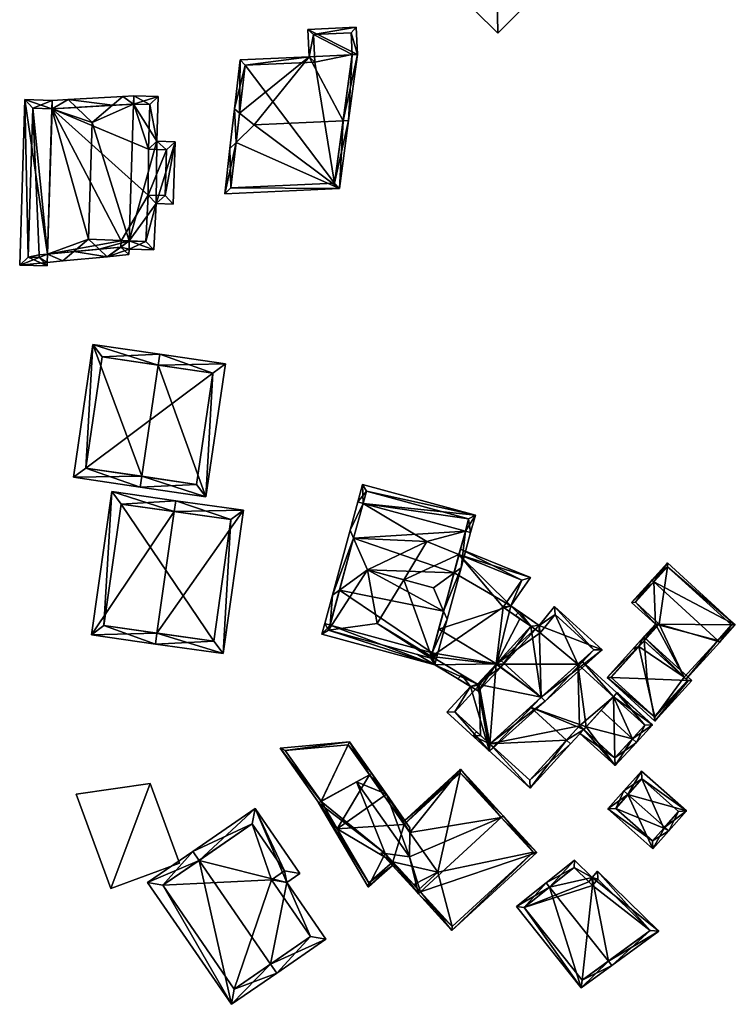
# Model space of a CAD drawing. Header units: inches. Extents: x 2558739 to 2563058, y 1133992 to 1137021.
# Tile 47 of 97: x 2561024 to 2561089, y 1134447 to 1134537. Entities that reach past the tile are written whole.
import ezdxf

# ---------------------------------------------------------------- set-up
doc = ezdxf.new("R2010")
doc.units = ezdxf.units.IN
doc.header["$MEASUREMENT"] = 0
doc.layers.add('Gebaeude Einzelhaus', color=10, linetype='Continuous')
doc.layers.add('Offenes Gebaeude', color=10, linetype='Continuous')

msp = doc.modelspace()

# ---------------------------------------------------------------- meshes
at = {"layer": 'Gebaeude Einzelhaus'}
mesh = msp.add_polyface(dxfattribs=at)
corners = [(2561067.272, 1134535.518, 403.864), (2561067.113, 1134543.891, 403.865), (2561063.005, 1134539.722, 403.864), (2561071.38, 1134539.687, 403.864), (2561067.113, 1134543.891, 398.144), (2561071.38, 1134539.687, 398.144), (2561063.005, 1134539.722, 398.144), (2561067.272, 1134535.518, 398.144)]
mesh.append_faces([[corners[k] for k in face] for face in [(3, 1, 0), (0, 1, 2)]], dxfattribs={"color": 13})
mesh.append_faces([[corners[k] for k in face] for face in [(4, 7, 6), (4, 5, 7), (3, 0, 5), (5, 0, 7), (0, 2, 7), (7, 2, 6), (2, 1, 6), (6, 1, 4), (1, 3, 4), (4, 3, 5)]], dxfattribs={"color": 41})
mesh = msp.add_polyface(dxfattribs=at)
corners = [(2561049.964, 1134535.855, 403.16), (2561054.489, 1134533.564, 404.733), (2561054.375, 1134536.058, 403.16), (2561050.078, 1134533.363, 404.733), (2561053.172, 1134527.536, 408.492), (2561053.679, 1134527.559, 408.492), (2561043.748, 1134528.243, 407.775), (2561043.795, 1134533.074, 404.733), (2561045.09, 1134527.165, 408.492), (2561043.286, 1134528.614, 407.528), (2561043.443, 1134525.573, 407.537), (2561042.876, 1134525.025, 407.209), (2561042.405, 1134520.895, 404.621), (2561052.845, 1134521.373, 404.621), (2561050.486, 1134535.379, 403.475), (2561053.899, 1134535.535, 403.476), (2561044.244, 1134532.594, 405.048), (2561050.6, 1134532.886, 405.048), (2561042.969, 1134521.421, 404.936), (2561052.406, 1134521.854, 404.937), (2561053.988, 1134533.584, 404.706), (2561052.406, 1134521.854, 395.372), (2561053.988, 1134533.584, 395.372), (2561053.899, 1134535.535, 395.372), (2561050.486, 1134535.379, 395.372), (2561050.6, 1134532.886, 395.372), (2561044.244, 1134532.594, 395.372), (2561042.969, 1134521.421, 395.372)]
mesh.append_faces([[corners[k] for k in face] for face in [(20, 15, 1), (4, 20, 5), (19, 4, 5), (5, 20, 1), (13, 18, 19), (13, 19, 5), (12, 18, 13), (10, 18, 11), (11, 18, 12), (6, 10, 9), (16, 6, 9), (9, 10, 11), (7, 16, 9), (17, 16, 3), (14, 17, 3), (3, 16, 7), (0, 14, 3), (15, 14, 2), (1, 15, 2), (2, 14, 0), (10, 13, 8), (8, 13, 4), (4, 13, 5), (11, 12, 10), (10, 12, 13), (6, 10, 8), (6, 9, 10), (10, 9, 11), (6, 7, 9), (4, 3, 8), (8, 3, 6), (6, 3, 7), (5, 1, 4), (4, 1, 3), (3, 1, 0), (0, 1, 2)]], dxfattribs={"color": 13})
mesh.append_faces([[corners[k] for k in face] for face in [(22, 25, 24), (22, 24, 23), (21, 27, 26), (21, 26, 25), (21, 25, 22), (18, 27, 21), (18, 21, 19), (26, 27, 10), (10, 27, 18), (6, 26, 10), (16, 26, 6), (25, 26, 17), (17, 26, 16), (24, 25, 14), (14, 25, 17), (23, 24, 14), (15, 23, 14), (22, 23, 15), (20, 22, 15), (21, 22, 4), (4, 22, 20), (19, 21, 4)]], dxfattribs={"color": 41})
mesh = msp.add_polyface(dxfattribs=at)
corners = [(2561028.652, 1134515.63, 408.132), (2561031.683, 1134515.166, 407.786), (2561030.965, 1134515.85, 408.403), (2561027.644, 1134514.78, 407.312), (2561030.001, 1134516.768, 409.231), (2561028.15, 1134529.469, 407.361), (2561026.678, 1134529.384, 406.133), (2561026.655, 1134528.635, 406.133), (2561026.251, 1134515.401, 406.133), (2561030.326, 1134527.395, 409.231), (2561028.894, 1134528.76, 408), (2561026.228, 1134514.645, 406.133), (2561034.086, 1134529.059, 406.133), (2561033.129, 1134529.756, 406.951), (2561032.171, 1134528.949, 407.73), (2561034.109, 1134529.813, 406.133), (2561033.706, 1134516.597, 406.133), (2561033.683, 1134515.848, 406.133), (2561033.668, 1134515.355, 406.133), (2561035.941, 1134515.779, 405.106), (2561036.149, 1134520.009, 405.071), (2561037.879, 1134525.626, 404.363), (2561037.706, 1134519.961, 404.363), (2561036.22, 1134525.678, 405.117), (2561036.344, 1134529.745, 405.117), (2561032.944, 1134516.039, 406.755), (2561032.956, 1134516.62, 406.76), (2561035.229, 1134516.551, 405.44), (2561035.436, 1134520.781, 405.405), (2561036.98, 1134520.734, 404.704), (2561037.106, 1134524.9, 404.704), (2561035.448, 1134524.951, 405.458), (2561035.571, 1134529.018, 405.458), (2561034.118, 1134529.061, 406.118), (2561026.698, 1134528.634, 406.169), (2561024.188, 1134529.46, 405.027), (2561023.728, 1134514.406, 405.027), (2561026.218, 1134514.33, 406.133), (2561025.491, 1134515.106, 405.8), (2561025.499, 1134515.329, 405.8), (2561024.915, 1134528.688, 405.36), (2561024.5, 1134515.134, 405.36), (2561032.944, 1134516.039, 393.348), (2561026.251, 1134515.401, 393.348), (2561032.956, 1134516.62, 393.348), (2561035.229, 1134516.551, 393.348), (2561035.436, 1134520.781, 393.348), (2561036.98, 1134520.734, 393.348), (2561037.106, 1134524.9, 393.348), (2561035.448, 1134524.951, 393.348), (2561035.571, 1134529.018, 393.348), (2561026.698, 1134528.634, 393.348), (2561026.655, 1134528.635, 393.348), (2561034.118, 1134529.061, 393.348), (2561024.915, 1134528.688, 393.348), (2561024.5, 1134515.134, 393.348), (2561025.491, 1134515.106, 393.348), (2561025.499, 1134515.329, 393.348)]
mesh.append_faces([[corners[k] for k in face] for face in [(37, 38, 11), (11, 38, 8), (35, 41, 36), (36, 41, 37), (37, 41, 38), (7, 40, 6), (6, 40, 35), (35, 40, 41), (38, 39, 8), (8, 36, 11), (11, 36, 37), (7, 35, 8), (8, 35, 36), (7, 6, 35), (5, 34, 6), (6, 34, 7), (5, 10, 34), (13, 14, 5), (5, 14, 10), (33, 12, 15), (15, 12, 13), (13, 12, 14), (23, 32, 24), (24, 32, 15), (15, 32, 33), (23, 31, 32), (21, 30, 23), (23, 30, 31), (20, 29, 22), (22, 29, 21), (21, 29, 30), (20, 28, 29), (17, 27, 19), (19, 27, 20), (20, 27, 28), (17, 16, 27), (2, 25, 1), (1, 25, 18), (18, 25, 17), (17, 25, 16), (16, 25, 26), (0, 3, 8), (8, 3, 11), (2, 1, 0), (0, 1, 3), (14, 10, 9), (13, 5, 14), (14, 5, 10), (12, 24, 15), (16, 23, 12), (12, 23, 24), (16, 20, 23), (23, 20, 21), (21, 20, 22), (16, 19, 20), (16, 17, 19), (16, 1, 17), (17, 1, 18), (16, 2, 1), (16, 4, 2), (12, 9, 16), (16, 9, 4), (12, 14, 9), (15, 13, 12), (12, 13, 14), (4, 8, 0), (0, 8, 3), (3, 8, 11), (5, 7, 10), (10, 7, 9), (9, 7, 4), (4, 7, 8), (5, 6, 7), (0, 2, 4), (3, 1, 0), (0, 1, 2)]], dxfattribs={"color": 13})
mesh.append_faces([[corners[k] for k in face] for face in [(55, 57, 56), (54, 43, 57), (54, 57, 55), (52, 43, 54), (8, 39, 43), (43, 39, 57), (39, 38, 57), (57, 38, 56), (38, 41, 56), (56, 41, 55), (41, 40, 55), (55, 40, 54), (40, 52, 54), (40, 7, 52), (49, 51, 53), (49, 53, 50), (46, 51, 49), (46, 49, 48), (46, 48, 47), (44, 51, 46), (44, 46, 45), (43, 51, 44), (43, 44, 42), (52, 51, 43), (14, 34, 10), (14, 12, 34), (34, 12, 51), (51, 12, 53), (12, 33, 53), (33, 32, 53), (53, 32, 50), (7, 51, 52), (7, 34, 51), (32, 31, 50), (50, 31, 49), (31, 30, 49), (49, 30, 48), (30, 29, 48), (48, 29, 47), (29, 46, 47), (29, 28, 46), (28, 45, 46), (28, 27, 45), (16, 44, 27), (27, 44, 45), (16, 26, 44), (26, 25, 44), (44, 25, 42), (0, 25, 2), (0, 8, 25), (25, 8, 42), (42, 8, 43)]], dxfattribs={"color": 41})
mesh = msp.add_polyface(dxfattribs=at)
corners = [(2561034.851, 1134495.181, 404.563), (2561030.398, 1134507.19, 402.643), (2561028.614, 1134495.089, 402.643), (2561036.343, 1134505.303, 404.563), (2561036.489, 1134506.293, 404.563), (2561034.705, 1134494.191, 404.563), (2561040.676, 1134493.311, 402.643), (2561042.46, 1134505.413, 402.643), (2561029.749, 1134495.933, 402.955), (2561039.833, 1134494.446, 402.961), (2561041.325, 1134504.569, 402.961), (2561031.241, 1134506.055, 402.955), (2561041.325, 1134504.569, 393.765), (2561031.241, 1134506.055, 393.765), (2561029.749, 1134495.933, 393.765), (2561039.833, 1134494.446, 393.765)]
mesh.append_faces([[corners[k] for k in face] for face in [(11, 8, 1), (3, 11, 4), (10, 3, 4), (4, 11, 1), (7, 10, 4), (6, 9, 10), (6, 10, 7), (0, 9, 5), (8, 0, 5), (5, 9, 6), (1, 8, 2), (2, 8, 5), (3, 7, 4), (5, 6, 0), (0, 6, 3), (3, 6, 7), (0, 2, 5), (4, 1, 3), (3, 1, 0), (0, 1, 2)]], dxfattribs={"color": 13})
mesh.append_faces([[corners[k] for k in face] for face in [(12, 15, 14), (12, 14, 13), (10, 15, 12), (9, 15, 10), (14, 15, 0), (0, 15, 9), (8, 14, 0), (13, 14, 11), (11, 14, 8), (12, 13, 3), (3, 13, 11), (10, 12, 3)]], dxfattribs={"color": 41})
mesh = msp.add_polyface(dxfattribs=at)
corners = [(2561051.99, 1134481.647, 406.337), (2561051.508, 1134481.778, 406.337), (2561051.246, 1134480.816, 405.785), (2561061.521, 1134478.026, 405.785), (2561061.3, 1134479.119, 406.337), (2561061.783, 1134478.988, 406.337), (2561062.65, 1134482.185, 409.276), (2561062.33, 1134482.912, 409.824), (2561055.403, 1134486.665, 411.426), (2561061.393, 1134485.039, 411.426), (2561052.852, 1134484.823, 409.256), (2561052.208, 1134484.358, 408.708), (2561063.921, 1134486.865, 409.276), (2561063.277, 1134486.4, 409.824), (2561054.133, 1134489.544, 409.256), (2561053.813, 1134490.271, 408.708), (2561051.86, 1134481.168, 406.062), (2561061.17, 1134478.64, 406.062), (2561061.298, 1134479.112, 406.333), (2561064.307, 1134490.194, 406.337), (2561064.789, 1134490.063, 406.337), (2561065.223, 1134491.659, 405.785), (2561054.996, 1134492.722, 406.337), (2561054.946, 1134494.449, 405.786), (2561054.514, 1134492.853, 406.337), (2561055.298, 1134493.835, 405.952), (2561064.609, 1134491.307, 405.952), (2561054.135, 1134489.543, 409.256), (2561053.813, 1134490.273, 408.708), (2561054.133, 1134489.543, 394.758), (2561051.86, 1134481.168, 394.758), (2561061.17, 1134478.64, 394.758), (2561061.17, 1134478.64, 405.939), (2561061.212, 1134478.796, 406.008), (2561061.212, 1134478.796, 394.758), (2561061.298, 1134479.112, 406.148), (2561061.3, 1134479.119, 406.151), (2561061.888, 1134481.283, 407.112), (2561063.277, 1134486.4, 405.146), (2561056.283, 1134481.775, 394.758), (2561055.403, 1134486.665, 394.758), (2561058.699, 1134485.77, 394.758), (2561054.133, 1134489.545, 394.758), (2561064.307, 1134490.194, 394.758), (2561064.609, 1134491.307, 394.758), (2561055.298, 1134493.835, 394.758), (2561054.996, 1134492.722, 394.758), (2561063.728, 1134488.062, 404.507), (2561063.728, 1134488.062, 394.758), (2561054.133, 1134489.544, 394.758), (2561060.803, 1134489.251, 394.758)]
mesh.append_faces([[corners[k] for k in face] for face in [(13, 19, 12), (12, 19, 20), (28, 14, 15), (24, 22, 28), (28, 22, 14), (14, 28, 15), (28, 22, 24), (22, 28, 14), (13, 8, 9), (13, 27, 8), (27, 22, 14), (13, 19, 27), (27, 19, 22), (13, 12, 19), (19, 12, 20), (26, 25, 21), (20, 26, 21), (19, 26, 20), (24, 25, 22), (21, 25, 23), (23, 25, 24), (22, 23, 24), (19, 21, 22), (22, 21, 23), (19, 20, 21), (15, 14, 11), (11, 14, 10), (6, 7, 12), (12, 7, 13), (18, 4, 5), (5, 4, 6), (6, 4, 7), (0, 11, 10), (0, 1, 11), (3, 17, 5), (5, 17, 18), (1, 16, 2), (2, 16, 3), (3, 16, 17), (1, 0, 16), (14, 10, 8), (15, 11, 14), (14, 11, 10), (7, 13, 9), (7, 12, 13), (7, 6, 12), (0, 11, 1), (4, 10, 0), (0, 10, 11), (4, 7, 10), (10, 7, 8), (8, 7, 9), (4, 6, 7), (4, 5, 6), (0, 3, 4), (4, 3, 5), (0, 2, 3), (0, 1, 2)]], dxfattribs={"color": 13})
mesh.append_faces([[corners[k] for k in face] for face in [(46, 50, 49), (49, 50, 40), (40, 50, 41), (46, 43, 50), (50, 43, 48), (22, 49, 14), (22, 46, 49), (43, 47, 48), (43, 19, 47), (47, 19, 38), (38, 19, 13), (44, 46, 45), (43, 46, 44), (22, 25, 46), (46, 25, 45), (25, 26, 45), (45, 26, 44), (26, 43, 44), (26, 19, 43), (30, 39, 31), (31, 39, 34), (42, 40, 29), (29, 40, 30), (30, 40, 39), (39, 40, 41), (37, 4, 36), (13, 7, 38), (38, 7, 37), (37, 7, 4), (35, 36, 18), (18, 36, 4), (18, 33, 35), (33, 32, 34), (34, 32, 31), (18, 17, 33), (33, 17, 32), (30, 32, 16), (16, 32, 17), (30, 31, 32), (14, 0, 10), (0, 30, 16), (14, 29, 0), (0, 29, 30)]], dxfattribs={"color": 41})
mesh = msp.add_polyface(dxfattribs=at)
corners = [(2561037.793, 1134491.973, 404.669), (2561032.108, 1134493.79, 402.429), (2561030.256, 1134480.746, 402.429), (2561037.934, 1134492.963, 404.669), (2561036.223, 1134480.909, 404.669), (2561036.083, 1134479.919, 404.669), (2561042.248, 1134479.044, 402.429), (2561044.098, 1134492.088, 402.429), (2561031.386, 1134481.596, 402.809), (2561041.398, 1134480.174, 402.789), (2561042.968, 1134491.238, 402.789), (2561032.958, 1134492.659, 402.81), (2561042.968, 1134491.238, 393.568), (2561032.958, 1134492.659, 393.568), (2561031.386, 1134481.596, 393.568), (2561041.398, 1134480.174, 393.568)]
mesh.append_faces([[corners[k] for k in face] for face in [(11, 8, 1), (0, 11, 3), (10, 0, 3), (3, 11, 1), (7, 10, 3), (6, 9, 10), (6, 10, 7), (4, 9, 5), (8, 4, 5), (5, 9, 6), (1, 8, 2), (2, 8, 5), (4, 7, 0), (0, 7, 3), (4, 6, 7), (4, 5, 6), (0, 2, 4), (4, 2, 5), (3, 1, 0), (0, 1, 2)]], dxfattribs={"color": 13})
mesh.append_faces([[corners[k] for k in face] for face in [(13, 15, 14), (12, 15, 13), (10, 15, 12), (9, 15, 10), (14, 15, 4), (4, 15, 9), (8, 14, 4), (13, 14, 8), (11, 13, 8), (12, 13, 0), (0, 13, 11), (10, 12, 0)]], dxfattribs={"color": 41})
mesh = msp.add_polyface(dxfattribs=at)
corners = [(2561067.131, 1134478.115, 407.112), (2561071.015, 1134481.618, 405.181), (2561068.459, 1134483.399, 405.103), (2561067.564, 1134477.853, 407.112), (2561063.728, 1134488.062, 404.507), (2561070.226, 1134485.96, 403.904), (2561063.277, 1134486.4, 405.146), (2561061.888, 1134481.283, 407.112), (2561063.86, 1134488.548, 404.32), (2561061.521, 1134478.026, 405.785), (2561061.17, 1134478.64, 405.939), (2561059.96, 1134478.968, 405.785), (2561061.212, 1134478.796, 406.008), (2561065.511, 1134475.614, 405.785), (2561061.3, 1134479.119, 406.151), (2561061.298, 1134479.112, 406.148), (2561065.42, 1134476.254, 406.008), (2561067.118, 1134478.101, 407.104), (2561070.26, 1134481.534, 405.358), (2561067.765, 1134483.273, 405.283), (2561069.461, 1134485.731, 404.132), (2561067.13, 1134478.114, 406.578), (2561067.118, 1134478.101, 406.571), (2561067.464, 1134478.479, 406.78), (2561070.26, 1134481.534, 405.129), (2561070.26, 1134481.534, 394.758), (2561069.283, 1134482.215, 394.758), (2561067.765, 1134483.273, 394.758), (2561069.461, 1134485.731, 394.758), (2561063.728, 1134488.062, 394.758), (2561061.212, 1134478.796, 394.758), (2561065.42, 1134476.254, 394.758), (2561065.42, 1134476.254, 405.547), (2561056.283, 1134481.775, 394.758), (2561058.699, 1134485.77, 394.758), (2561060.803, 1134489.251, 394.758), (2561067.118, 1134478.101, 394.758)]
mesh.append_faces([[corners[k] for k in face] for face in [(0, 3, 17), (2, 20, 5), (5, 20, 8), (8, 20, 4), (2, 19, 20), (3, 18, 1), (1, 18, 2), (2, 18, 19), (3, 0, 18), (12, 9, 10), (10, 9, 11), (12, 16, 9), (9, 16, 13), (13, 16, 3), (3, 16, 17), (14, 0, 7), (0, 13, 3), (12, 9, 15), (15, 9, 14), (14, 9, 0), (0, 9, 13), (12, 10, 9), (9, 10, 11), (4, 5, 8), (0, 2, 7), (7, 2, 6), (6, 2, 4), (4, 2, 5), (3, 1, 0), (0, 1, 2)]], dxfattribs={"color": 13})
mesh.append_faces([[corners[k] for k in face] for face in [(30, 36, 31), (36, 26, 25), (30, 27, 36), (36, 27, 26), (30, 29, 27), (27, 29, 28), (30, 34, 29), (29, 34, 35), (30, 33, 34), (17, 16, 22), (22, 16, 32), (30, 32, 12), (12, 32, 16), (30, 31, 32), (28, 29, 20), (20, 29, 4), (20, 27, 28), (20, 19, 27), (24, 19, 18), (24, 26, 19), (19, 26, 27), (24, 25, 26), (18, 23, 24), (18, 0, 23), (23, 0, 21), (22, 21, 17), (17, 21, 0)]], dxfattribs={"color": 41})
mesh = msp.add_polyface(dxfattribs=at)
corners = [(2561087.29, 1134480.252, 402.964), (2561087.474, 1134480.085, 402.964), (2561088.889, 1134481.674, 403.396), (2561081.462, 1134485.567, 402.964), (2561082.711, 1134487.308, 403.396), (2561081.278, 1134485.735, 402.964), (2561080.6, 1134480.212, 403.939), (2561081.614, 1134481.724, 403.552), (2561080.574, 1134480.574, 403.886), (2561084.231, 1134476.9, 403.939), (2561079.433, 1134483.713, 403.552), (2561080.105, 1134479.688, 404.094), (2561079.645, 1134479.555, 404.182), (2561080.59, 1134480.22, 403.939), (2561079.999, 1134479.571, 404.128), (2561079.83, 1134479.386, 404.182), (2561084.416, 1134476.732, 403.939), (2561079.786, 1134483.729, 403.498), (2561081.966, 1134481.741, 403.498), (2561087.226, 1134480.18, 402.985), (2561088.538, 1134481.655, 403.345), (2561082.728, 1134486.954, 403.345), (2561087.226, 1134480.18, 397.61), (2561088.538, 1134481.655, 397.61), (2561082.728, 1134486.954, 397.61), (2561079.786, 1134483.729, 397.61), (2561081.966, 1134481.741, 397.61), (2561080.589, 1134480.221, 397.61), (2561084.231, 1134476.9, 397.61)]
mesh.append_faces([[corners[k] for k in face] for face in [(19, 0, 1), (4, 21, 5), (5, 21, 3), (20, 1, 0), (4, 2, 21), (21, 2, 20), (20, 2, 1), (16, 19, 1), (16, 9, 19), (11, 8, 13), (13, 8, 18), (11, 14, 8), (8, 14, 12), (12, 14, 15), (7, 18, 8), (10, 17, 7), (7, 17, 18), (5, 17, 10), (5, 3, 17), (10, 3, 5), (0, 16, 1), (0, 9, 16), (11, 12, 14), (14, 12, 15), (6, 8, 13), (13, 8, 11), (11, 8, 12), (10, 7, 3), (3, 7, 0), (0, 7, 9), (9, 7, 6), (6, 7, 8), (3, 4, 5), (0, 2, 3), (3, 2, 4), (0, 1, 2)]], dxfattribs={"color": 13})
mesh.append_faces([[corners[k] for k in face] for face in [(22, 26, 23), (23, 26, 24), (24, 26, 25), (22, 28, 26), (26, 28, 27), (22, 19, 28), (28, 19, 9), (18, 27, 13), (18, 26, 27), (18, 17, 26), (26, 17, 25), (3, 25, 17), (3, 24, 25), (3, 21, 24), (21, 20, 24), (24, 20, 23), (0, 23, 20), (0, 22, 23), (0, 19, 22)]], dxfattribs={"color": 41})
mesh = msp.add_polyface(dxfattribs=at)
corners = [(2561070.26, 1134481.534, 405.129), (2561067.464, 1134478.479, 406.78), (2561071.205, 1134475.068, 406.78), (2561076.751, 1134479.393, 404.016), (2561071.576, 1134474.729, 406.78), (2561071.015, 1134481.618, 404.902), (2561072.43, 1134483.334, 404.016), (2561069.209, 1134482.876, 405.016), (2561068.869, 1134482.503, 405.217), (2561064.773, 1134476.061, 405.31), (2561063.969, 1134477.13, 405.411), (2561063.626, 1134476.754, 405.203), (2561065.42, 1134476.254, 405.547), (2561066.52, 1134470.173, 404.016), (2561062.628, 1134473.721, 404.016), (2561067.13, 1134478.114, 406.578), (2561067.118, 1134478.101, 406.571), (2561065.554, 1134476.174, 405.559), (2561063.335, 1134473.753, 404.22), (2561066.523, 1134470.848, 404.22), (2561076.006, 1134479.395, 404.216), (2561072.481, 1134482.61, 404.216), (2561071.108, 1134480.944, 405.076), (2561071.108, 1134480.944, 394.758), (2561072.481, 1134482.61, 394.758), (2561070.26, 1134481.534, 394.758), (2561065.42, 1134476.254, 394.758), (2561065.554, 1134476.174, 394.758), (2561063.335, 1134473.753, 394.758), (2561065.696, 1134471.602, 403.916), (2561066.523, 1134470.848, 403.917), (2561065.696, 1134471.602, 394.758), (2561066.523, 1134470.848, 394.758), (2561074.539, 1134478.072, 403.68), (2561074.539, 1134478.072, 394.758), (2561076.006, 1134479.395, 394.758), (2561070.226, 1134474.186, 406.227), (2561067.118, 1134478.101, 394.758)]
mesh.append_faces([[corners[k] for k in face] for face in [(5, 0, 7), (7, 0, 8), (5, 22, 0), (6, 21, 5), (5, 21, 22), (2, 20, 4), (4, 20, 3), (3, 20, 6), (6, 20, 21), (12, 9, 10), (10, 9, 11), (13, 19, 4), (4, 19, 2), (9, 18, 14), (14, 18, 13), (13, 18, 19), (12, 17, 9), (9, 17, 18), (12, 2, 16), (16, 2, 15), (15, 2, 1), (12, 13, 2), (2, 13, 4), (12, 9, 13), (13, 9, 14), (12, 10, 9), (9, 10, 11), (0, 7, 8), (0, 5, 7), (5, 3, 6), (0, 2, 5), (5, 2, 3), (3, 2, 4), (0, 1, 2)]], dxfattribs={"color": 13})
mesh.append_faces([[corners[k] for k in face] for face in [(23, 37, 25), (37, 27, 26), (27, 31, 28), (37, 32, 27), (27, 32, 31), (23, 34, 37), (37, 34, 32), (23, 24, 34), (34, 24, 35), (21, 20, 24), (24, 20, 35), (36, 19, 30), (33, 2, 36), (36, 2, 19), (33, 20, 2), (33, 35, 20), (33, 34, 35), (29, 32, 30), (31, 32, 29), (29, 28, 31), (29, 18, 28), (30, 19, 29), (29, 19, 18), (18, 27, 28), (18, 17, 27), (12, 27, 17), (12, 26, 27), (22, 25, 0), (22, 23, 25), (22, 21, 23), (23, 21, 24)]], dxfattribs={"color": 41})
mesh = msp.add_polyface(dxfattribs=at)
corners = [(2561081.568, 1134472.904, 404.937), (2561084.935, 1134476.598, 404.937), (2561084.547, 1134476.612, 405.113), (2561081.493, 1134473.311, 405.131), (2561080.863, 1134476.744, 406.78), (2561077.206, 1134476.88, 404.937), (2561077.593, 1134476.866, 405.132), (2561080.574, 1134480.574, 404.937), (2561080.602, 1134480.21, 405.112), (2561084.581, 1134476.581, 405.085), (2561081.551, 1134473.258, 405.085), (2561080.59, 1134480.22, 405.102), (2561077.56, 1134476.896, 405.103), (2561084.231, 1134476.9, 403.939), (2561084.581, 1134476.581, 397.61), (2561084.231, 1134476.9, 397.61), (2561080.6, 1134480.212, 403.939), (2561080.59, 1134480.22, 403.939), (2561080.105, 1134479.688, 397.61), (2561077.56, 1134476.896, 397.61), (2561080.59, 1134480.22, 397.61), (2561081.551, 1134473.258, 397.61)]
mesh.append_faces([[corners[k] for k in face] for face in [(6, 3, 5), (12, 6, 5), (11, 12, 5), (8, 11, 7), (2, 8, 7), (7, 11, 5), (9, 2, 1), (1, 2, 7), (3, 10, 0), (0, 10, 9), (5, 3, 0), (0, 9, 1), (8, 6, 4), (8, 5, 6), (8, 7, 5), (2, 8, 4), (2, 7, 8), (2, 1, 7), (6, 3, 4), (6, 5, 3), (3, 5, 0), (0, 2, 3), (3, 2, 4), (0, 1, 2)]], dxfattribs={"color": 13})
mesh.append_faces([[corners[k] for k in face] for face in [(15, 18, 20), (15, 21, 18), (18, 21, 19), (15, 14, 21), (9, 21, 14), (9, 10, 21), (10, 3, 21), (6, 19, 3), (3, 19, 21), (6, 12, 19), (17, 12, 11), (17, 19, 12), (20, 18, 17), (17, 18, 19), (16, 11, 8), (16, 17, 11), (8, 13, 16), (13, 14, 15), (13, 9, 14), (8, 2, 13), (13, 2, 9)]], dxfattribs={"color": 41})
mesh = msp.add_polyface(dxfattribs=at)
corners = [(2561073.522, 1134471.182, 406.227), (2561070.226, 1134474.186, 406.227), (2561066.523, 1134470.848, 403.917), (2561064.988, 1134471.569, 403.683), (2561065.696, 1134471.602, 403.916), (2561070.21, 1134466.808, 403.683), (2561065.326, 1134471.939, 403.916), (2561073.891, 1134470.845, 406.227), (2561077.79, 1134475.122, 403.675), (2561078.115, 1134475.478, 403.462), (2561074.906, 1134478.404, 403.462), (2561074.539, 1134478.072, 403.68), (2561075.306, 1134472.398, 405.3), (2561075.083, 1134472.153, 405.446), (2561070.178, 1134467.515, 403.916), (2561074.714, 1134472.489, 405.446), (2561081.353, 1134472.565, 405.01), (2561078.135, 1134475.5, 405.011), (2561078.115, 1134475.478, 405.024), (2561077.79, 1134475.122, 405.244), (2561079.522, 1134471.3, 406.006), (2561076.674, 1134473.896, 406.006), (2561079.891, 1134470.963, 406.006), (2561075.083, 1134472.152, 405.184), (2561074.746, 1134471.783, 405.01), (2561077.964, 1134468.849, 405.01), (2561080.645, 1134472.531, 405.241), (2561077.931, 1134469.556, 405.184), (2561074.539, 1134478.072, 394.758), (2561077.79, 1134475.122, 394.758), (2561066.523, 1134470.848, 394.758), (2561070.178, 1134467.515, 394.758), (2561074.714, 1134472.489, 394.758), (2561075.083, 1134472.153, 394.758), (2561075.083, 1134472.153, 405.184), (2561077.931, 1134469.556, 394.758), (2561075.083, 1134472.152, 394.758), (2561080.645, 1134472.531, 394.758)]
mesh.append_faces([[corners[k] for k in face] for face in [(23, 27, 24), (24, 27, 25), (25, 27, 22), (22, 27, 20), (18, 26, 19), (26, 22, 20), (26, 16, 22), (26, 17, 16), (26, 18, 17), (12, 20, 21), (23, 25, 12), (12, 25, 20), (20, 25, 22), (23, 24, 25), (16, 20, 22), (16, 19, 20), (20, 19, 21), (16, 18, 19), (16, 17, 18), (8, 10, 9), (8, 11, 10), (7, 0, 13), (13, 0, 15), (7, 14, 0), (2, 3, 4), (4, 3, 6), (7, 5, 14), (14, 5, 2), (2, 5, 3), (13, 0, 7), (12, 1, 13), (13, 1, 0), (8, 11, 12), (12, 11, 1), (8, 10, 11), (8, 9, 10), (0, 5, 7), (3, 4, 6), (0, 2, 5), (5, 2, 3), (3, 2, 4), (0, 1, 2)]], dxfattribs={"color": 13})
mesh.append_faces([[corners[k] for k in face] for face in [(29, 35, 36), (29, 37, 35), (37, 8, 26), (26, 8, 19), (37, 29, 8), (20, 27, 26), (26, 27, 37), (37, 27, 35), (36, 35, 23), (23, 35, 27), (19, 8, 21), (21, 8, 12), (29, 32, 28), (28, 32, 30), (30, 32, 31), (29, 33, 32), (13, 34, 12), (32, 34, 15), (15, 34, 13), (32, 33, 34), (0, 14, 15), (15, 14, 32), (32, 14, 31), (30, 14, 2), (30, 31, 14), (29, 28, 8), (8, 28, 11)]], dxfattribs={"color": 41})
mesh = msp.add_polyface(dxfattribs=at)
corners = [(2561059.259, 1134462.775, 403.188), (2561059.266, 1134463.195, 403.066), (2561057.116, 1134466.243, 403.066), (2561055.567, 1134468.008, 403.188), (2561055.786, 1134468.128, 403.066), (2561054.399, 1134467.368, 403.841), (2561059.218, 1134460.538, 403.841), (2561057.674, 1134459.76, 403.107), (2561058.324, 1134459.423, 403.252), (2561057.008, 1134460.856, 403.145), (2561051.173, 1134465.6, 402.272), (2561050.95, 1134465.478, 402.164), (2561055.459, 1134457.809, 401.849), (2561055.475, 1134457.786, 401.849), (2561060.036, 1134457.189, 403.298), (2561060.051, 1134457.543, 403.391), (2561060.22, 1134457.358, 403.405), (2561055.529, 1134458.186, 401.967), (2561057.691, 1134460.11, 403.2), (2561052.646, 1134463.089, 401.738), (2561052.648, 1134463.09, 401.738), (2561051.173, 1134465.6, 401.798), (2561047.456, 1134470.445, 401.738), (2561053.746, 1134471.019, 403.066), (2561055.567, 1134468.008, 403.006), (2561056.914, 1134466.1, 403.006), (2561047.91, 1134470.235, 401.799), (2561051.164, 1134465.615, 401.798), (2561053.626, 1134470.758, 403.006), (2561051.173, 1134465.6, 394.237), (2561052.648, 1134463.09, 394.237), (2561055.529, 1134458.186, 394.237), (2561057.691, 1134460.11, 394.237), (2561059.603, 1134458.03, 394.237), (2561060.051, 1134457.543, 394.237), (2561056.914, 1134466.1, 394.237), (2561055.567, 1134468.008, 394.237), (2561058.748, 1134463.499, 402.835), (2561058.748, 1134463.499, 394.237), (2561061.81, 1134459.156, 394.237), (2561053.626, 1134470.758, 394.237), (2561047.91, 1134470.235, 394.237), (2561051.164, 1134465.615, 394.237), (2561052.646, 1134463.089, 394.237)]
mesh.append_faces([[corners[k] for k in face] for face in [(24, 4, 25), (25, 4, 2), (23, 26, 22), (24, 28, 4), (4, 28, 23), (23, 28, 26), (22, 21, 19), (22, 27, 21), (22, 26, 27), (4, 25, 2), (23, 24, 4), (4, 24, 25), (22, 21, 23), (23, 21, 24), (21, 22, 19), (19, 20, 21), (0, 2, 1), (0, 3, 2), (2, 3, 4), (15, 16, 14), (8, 7, 18), (18, 7, 17), (17, 7, 13), (15, 14, 8), (8, 14, 7), (13, 12, 17), (11, 17, 12), (10, 17, 11), (15, 14, 16), (15, 8, 14), (14, 8, 7), (7, 12, 13), (7, 9, 12), (12, 9, 11), (11, 9, 10), (10, 9, 5), (5, 9, 6), (7, 8, 9), (0, 2, 6), (6, 2, 5), (5, 2, 3), (3, 2, 4), (0, 1, 2)]], dxfattribs={"color": 13})
mesh.append_faces([[corners[k] for k in face] for face in [(36, 42, 40), (40, 42, 41), (36, 29, 42), (43, 29, 30), (43, 30, 19), (19, 30, 20), (27, 29, 21), (27, 42, 29), (27, 41, 42), (27, 26, 41), (26, 40, 41), (26, 28, 40), (24, 36, 28), (28, 36, 40), (38, 30, 35), (35, 30, 36), (36, 30, 29), (38, 32, 30), (30, 32, 31), (38, 39, 32), (32, 39, 33), (33, 39, 34), (35, 37, 38), (37, 3, 0), (35, 24, 37), (37, 24, 3), (35, 36, 24), (8, 33, 15), (15, 33, 34), (18, 32, 8), (8, 32, 33), (18, 17, 32), (32, 17, 31), (21, 17, 10), (21, 30, 17), (17, 30, 31), (21, 29, 30), (10, 5, 21), (21, 5, 24), (24, 5, 3)]], dxfattribs={"color": 41})
mesh = msp.add_polyface(dxfattribs=at)
corners = [(2561059.218, 1134460.538, 403.841), (2561060.036, 1134457.189, 405.056), (2561060.22, 1134457.358, 405.056), (2561057.008, 1134460.856, 403.145), (2561056.617, 1134460.912, 403.021), (2561067.582, 1134464.118, 405.056), (2561063.863, 1134468.535, 402.734), (2561067.765, 1134464.286, 405.056), (2561059.259, 1134462.775, 403.188), (2561058.748, 1134463.499, 402.835), (2561058.603, 1134463.705, 402.734), (2561063.091, 1134453.861, 402.734), (2561070.82, 1134460.96, 402.734), (2561063.106, 1134454.215, 402.863), (2561070.468, 1134460.975, 402.862), (2561063.848, 1134468.183, 402.834), (2561070.468, 1134460.975, 394.237), (2561063.848, 1134468.183, 394.237), (2561058.748, 1134463.499, 394.237), (2561058.324, 1134459.423, 403.252), (2561060.051, 1134457.543, 403.391), (2561060.051, 1134457.543, 394.237), (2561063.106, 1134454.215, 394.237), (2561061.81, 1134459.156, 394.237)]
mesh.append_faces([[corners[k] for k in face] for face in [(2, 1, 3), (3, 1, 4), (7, 15, 6), (6, 15, 10), (10, 15, 9), (7, 5, 15), (12, 14, 7), (7, 14, 5), (13, 1, 2), (12, 11, 14), (14, 11, 13), (13, 11, 1), (2, 12, 5), (5, 12, 7), (2, 11, 12), (2, 1, 11), (8, 6, 9), (9, 6, 10), (0, 5, 8), (8, 5, 6), (6, 5, 7), (0, 2, 5), (4, 1, 3), (3, 1, 0), (0, 1, 2)]], dxfattribs={"color": 13})
mesh.append_faces([[corners[k] for k in face] for face in [(16, 23, 17), (17, 23, 18), (16, 22, 23), (23, 22, 21), (14, 22, 16), (14, 13, 22), (13, 21, 22), (13, 20, 21), (13, 2, 20), (20, 2, 19), (19, 2, 3), (17, 18, 15), (15, 18, 9), (15, 16, 17), (5, 14, 15), (15, 14, 16)]], dxfattribs={"color": 41})
mesh = msp.add_polyface(dxfattribs=at)
corners = [(2561082.462, 1134463.254, 404.872), (2561082.834, 1134462.925, 404.872), (2561084.433, 1134464.731, 403.684), (2561079.115, 1134466.218, 404.872), (2561080.34, 1134468.355, 403.684), (2561078.741, 1134466.549, 404.872), (2561077.292, 1134464.913, 403.684), (2561081.385, 1134461.289, 403.684), (2561080.383, 1134467.65, 403.93), (2561077.998, 1134464.956, 403.956), (2561081.342, 1134461.995, 403.956), (2561083.728, 1134464.688, 403.93), (2561082.39, 1134463.172, 404.812), (2561082.39, 1134463.172, 397.595), (2561083.728, 1134464.688, 397.595), (2561080.383, 1134467.65, 397.595), (2561077.998, 1134464.956, 397.595), (2561081.342, 1134461.995, 397.595)]
mesh.append_faces([[corners[k] for k in face] for face in [(11, 8, 2), (0, 11, 1), (1, 10, 12), (12, 0, 1), (1, 11, 2), (7, 10, 1), (9, 10, 6), (6, 10, 7), (3, 9, 5), (8, 3, 5), (5, 9, 6), (2, 8, 4), (4, 8, 5), (3, 7, 0), (0, 7, 1), (3, 6, 7), (3, 5, 6), (3, 4, 5), (0, 2, 3), (3, 2, 4), (0, 1, 2)]], dxfattribs={"color": 13})
mesh.append_faces([[corners[k] for k in face] for face in [(13, 17, 16), (13, 16, 15), (13, 15, 14), (10, 17, 13), (10, 13, 12), (16, 17, 9), (9, 17, 10), (3, 16, 9), (15, 16, 8), (8, 16, 3), (14, 15, 11), (11, 15, 8), (13, 14, 11), (12, 13, 11), (12, 11, 0)]], dxfattribs={"color": 41})
mesh = msp.add_polyface(dxfattribs=at)
corners = [(2561046.562, 1134450.791, 404.355), (2561051.602, 1134453.045, 401.071), (2561048.044, 1134458.215, 401.071), (2561047.129, 1134449.967, 404.355), (2561045.16, 1134464.947, 400.199), (2561049.231, 1134459.032, 400.199), (2561040.067, 1134460.228, 404.355), (2561039.5, 1134461.052, 404.355), (2561035.379, 1134458.216, 400.719), (2561043.008, 1134447.131, 400.719), (2561047.84, 1134459.289, 400.804), (2561044.903, 1134463.556, 400.804), (2561036.77, 1134457.959, 401.446), (2561043.265, 1134448.522, 401.446), (2561050.211, 1134453.302, 401.676), (2561046.653, 1134458.472, 401.676), (2561046.653, 1134458.472, 394.204), (2561050.211, 1134453.302, 394.204), (2561047.84, 1134459.289, 394.204), (2561044.903, 1134463.556, 394.204), (2561036.77, 1134457.959, 394.204), (2561043.265, 1134448.522, 394.204)]
mesh.append_faces([[corners[k] for k in face] for face in [(15, 10, 2), (14, 15, 2), (1, 14, 2), (13, 0, 3), (3, 0, 14), (3, 14, 1), (12, 13, 9), (9, 13, 3), (8, 12, 9), (6, 12, 7), (11, 6, 7), (7, 12, 8), (10, 11, 4), (4, 11, 7), (2, 10, 5), (5, 10, 4), (6, 9, 0), (0, 9, 3), (7, 8, 6), (6, 8, 9), (6, 4, 7), (0, 2, 6), (6, 2, 4), (4, 2, 5), (3, 1, 0), (0, 1, 2)]], dxfattribs={"color": 13})
mesh.append_faces([[corners[k] for k in face] for face in [(16, 21, 20), (16, 20, 19), (16, 19, 18), (17, 21, 16), (0, 21, 17), (13, 21, 0), (0, 17, 14), (20, 21, 12), (12, 21, 13), (19, 20, 6), (6, 20, 12), (11, 19, 6), (18, 19, 10), (10, 19, 11), (16, 18, 10), (15, 16, 10), (17, 16, 14), (14, 16, 15)]], dxfattribs={"color": 41})
mesh = msp.add_polyface(dxfattribs=at)
corners = [(2561077.327, 1134451.065, 405.665), (2561077.639, 1134450.674, 405.665), (2561081.919, 1134453.791, 402.901), (2561075.853, 1134458.669, 403.791), (2561076.351, 1134459.239, 403.402), (2561071.971, 1134457.787, 405.665), (2561074.256, 1134460.248, 403.929), (2561071.659, 1134458.178, 405.665), (2561068.959, 1134456.026, 403.453), (2561074.846, 1134448.639, 403.453), (2561081.146, 1134453.848, 403.198), (2561074.939, 1134449.325, 403.774), (2561076.38, 1134458.511, 403.627), (2561074.221, 1134459.58, 404.161), (2561075.556, 1134458.264, 404.044), (2561075.879, 1134457.94, 404.018), (2561069.661, 1134455.946, 403.773), (2561074.221, 1134459.58, 394.935), (2561075.556, 1134458.264, 394.935), (2561069.661, 1134455.946, 394.935), (2561074.939, 1134449.325, 394.935), (2561081.146, 1134453.848, 394.935), (2561076.38, 1134458.511, 394.935), (2561075.879, 1134457.94, 394.935)]
mesh.append_faces([[corners[k] for k in face] for face in [(16, 11, 9), (8, 16, 9), (5, 16, 7), (13, 5, 7), (7, 16, 8), (6, 13, 7), (12, 15, 3), (3, 15, 14), (14, 13, 3), (3, 13, 6), (10, 12, 4), (4, 12, 3), (2, 10, 4), (0, 10, 1), (11, 0, 1), (9, 11, 1), (1, 10, 2), (5, 9, 0), (0, 9, 1), (5, 8, 9), (5, 7, 8), (5, 6, 7), (0, 3, 5), (5, 3, 6), (0, 2, 3), (3, 2, 4), (0, 1, 2)]], dxfattribs={"color": 13})
mesh.append_faces([[corners[k] for k in face] for face in [(21, 23, 22), (20, 23, 21), (19, 23, 20), (18, 23, 19), (18, 19, 17), (15, 23, 18), (15, 18, 14), (22, 23, 12), (12, 23, 15), (21, 22, 10), (10, 22, 12), (20, 21, 10), (0, 20, 10), (11, 20, 0), (19, 20, 16), (16, 20, 11), (17, 19, 16), (5, 17, 16), (13, 17, 5), (18, 17, 14), (14, 17, 13)]], dxfattribs={"color": 41})
at = {"layer": 'Offenes Gebaeude'}
mesh = msp.add_polyface(dxfattribs=at)
corners = [(2561032.021, 1134457.678, 397.704), (2561035.613, 1134467.22, 397.314), (2561028.861, 1134466.263, 397.704), (2561038.277, 1134459.981, 397.314), (2561032.021, 1134457.678, 397.604), (2561028.861, 1134466.263, 397.604), (2561038.277, 1134459.981, 397.214), (2561035.613, 1134467.22, 397.214)]
mesh.append_faces([[corners[k] for k in face] for face in [(3, 1, 0), (0, 1, 2)]], dxfattribs={"color": 13})
mesh.append_faces([[corners[k] for k in face] for face in [(4, 7, 6), (5, 7, 4), (1, 7, 5), (1, 5, 2), (6, 7, 3), (3, 7, 1), (4, 6, 3), (0, 4, 3), (5, 4, 2), (2, 4, 0)]], dxfattribs={"color": 41})

doc.saveas('drawing.dxf')
